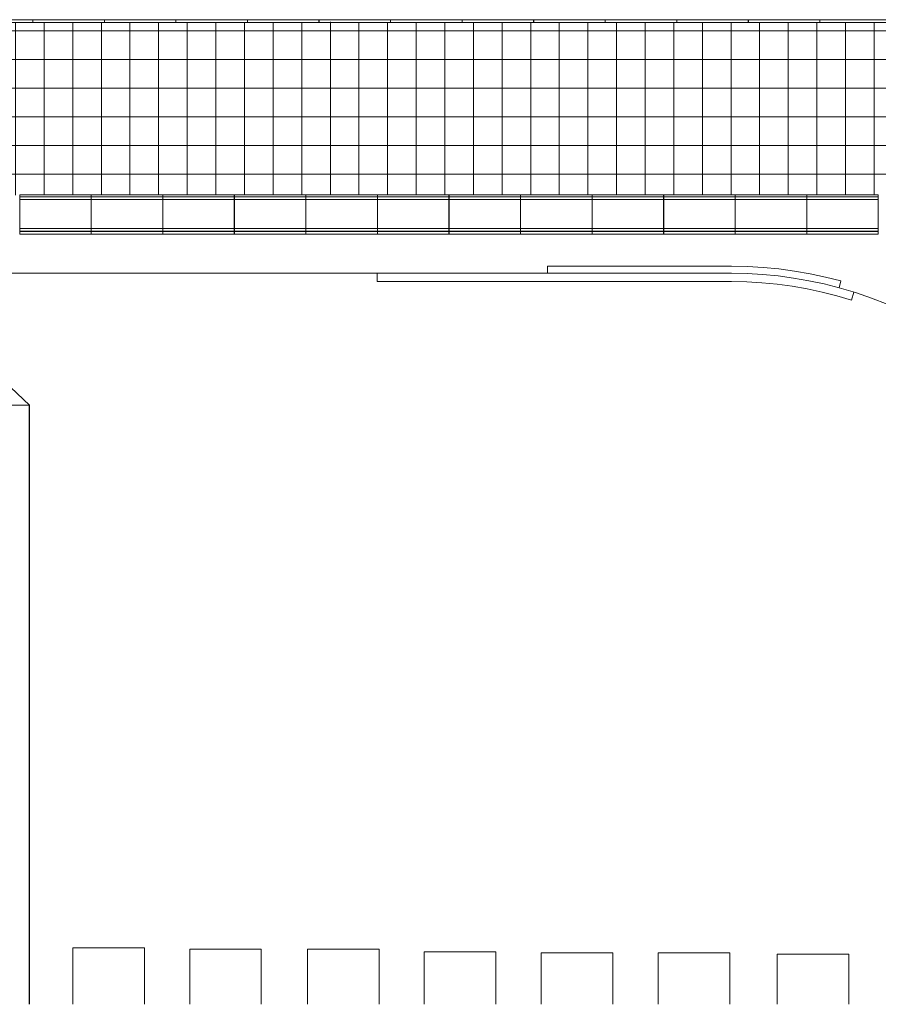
# Model space of a CAD drawing. Header units: millimetres. Extents: x -113904 to 3141, y -34200 to 59129.
# Tile 33 of 72: x -29915 to -11915, y -34200 to -13564. Entities that reach past the tile are written whole.
import ezdxf

# ---------------------------------------------------------------- set-up
doc = ezdxf.new("R2010")
doc.units = ezdxf.units.MM
doc.layers.add('0-1', color=7, linetype='Continuous', lineweight=5)
for name, color, linetype, lineweight, true_color in [('Structural Foundations-1', 7, 'Continuous', 9, 0xaaaaaa), ('Surface Pattern-2', 7, 'Continuous', 9, 0xb5b5b5), ('Walls-1', 7, 'Continuous', 9, 0xaaaaaa)]:
    doc.layers.add(name, color=color, linetype=linetype, lineweight=lineweight, true_color=true_color)

# ---------------------------------------------------------------- blocks, each defined once
blk = doc.blocks.new('ol_ olevad lillekastid 2 - ol_ olevad lillekastid 2-2086001-SKEEM 2_ Korrus_Kunstikonkurss pildid')
at = {"layer": 'Walls-1'}
for p, q in [((-30922, -20496), (-31147, -20496)), ((-31147, -20496), (-31147, -23545)), ((-29710, -21645), (-30922, -20496)), ((-31143, -21645), (-29713, -21645)), ((-31143, -21645), (-31143, -34200)), ((-29713, -21645), (-29713, -34200)), ((-29710, -34200), (-29710, -21645))]:
    blk.add_line(p, q, dxfattribs=at)
blk = doc.blocks.new('ol_ olev lillekast 3 - ol_ olev lillekast-2088924-SKEEM 2_ Korrus_Kunstikonkurss pildid')
at = {"layer": 'Walls-1'}
blk.add_line((-43775, -18879), (-18850, -18879), dxfattribs=at)
blk.add_arc((-14990, -27379), 8500, 0, 74.6341, dxfattribs=at)
blk = doc.blocks.new('ol_ olev lillekastid 5 - ol_ olev lillekastid-2089501-SKEEM 2_ Korrus_Kunstikonkurss pildid')
at = {"layer": 'Walls-1'}
for p, q in [((-27299, -33020), (-28799, -33020)), ((-28799, -33020), (-28799, -34200)), ((-27299, -34200), (-27299, -33020)), ((-24851, -33047), (-26351, -33047)), ((-26351, -33047), (-26351, -34200)), ((-24851, -34200), (-24851, -33047)), ((-22379, -33047), (-23879, -33047)), ((-23879, -33047), (-23879, -34200)), ((-22379, -34200), (-22379, -33047)), ((-19933, -33100), (-21433, -33100)), ((-21433, -33100), (-21433, -34200)), ((-19933, -34200), (-19933, -33100)), ((-17480, -33122), (-18980, -33122)), ((-18980, -33122), (-18980, -34200)), ((-17480, -34200), (-17480, -33122)), ((-15029, -33122), (-16529, -33122)), ((-16529, -33122), (-16529, -34200)), ((-15029, -34200), (-15029, -33122)), ((-12532, -33149), (-14032, -33149)), ((-14032, -33149), (-14032, -34200)), ((-12532, -34200), (-12532, -33149)), ((-11453, -33166), (-11598, -34200)), ((-9968, -33375), (-11453, -33166)), ((-10084, -34200), (-9968, -33375))]:
    blk.add_line(p, q, dxfattribs=at)
blk = doc.blocks.new('22001 - AR_RaRa_MA_Pilv_rvt-1-SKEEM 2_ Korrus_Kunstikonkurss pildid')
at = {"layer": 'Walls-1'}
for name in ['ol_ olev lillekast 3 - ol_ olev lillekast-2088924-SKEEM 2_ Korrus_Kunstikonkurss pildid', 'ol_ olevad lillekastid 2 - ol_ olevad lillekastid 2-2086001-SKEEM 2_ Korrus_Kunstikonkurss pildid', 'ol_ olev lillekastid 5 - ol_ olev lillekastid-2089501-SKEEM 2_ Korrus_Kunstikonkurss pildid']:
    blk.add_blockref(name, (0, 0), dxfattribs=at)
blk = doc.blocks.new('22001_TP_EK_Cloud_rvt-1-SKEEM 2_ Korrus_Kunstikonkurss pildid')
at = {"layer": 'Structural Foundations-1'}
for p, q in [((-22420, -18879), (-22420, -19054)), ((-22420, -19054), (-14992, -19054)), ((-14992, -19054), (-14671, -19060)), ((-14671, -19060), (-14353, -19079)), ((-14353, -19079), (-14035, -19109)), ((-14035, -19109), (-13719, -19152)), ((-13719, -19152), (-13405, -19207)), ((-13405, -19207), (-13093, -19273)), ((-13093, -19273), (-12784, -19352)), ((-12784, -19352), (-12475, -19443)), ((-12475, -19443), (-12425, -19275))]:
    blk.add_line(p, q, dxfattribs=at)
at = {"layer": 'Walls-1'}
for p, q in [((-18850, -18729), (-17390, -18729)), ((-18850, -18729), (-18850, -18879)), ((-17390, -18729), (-16150, -18729)), ((-16150, -18729), (-14989, -18729)), ((-14989, -18729), (-14659, -18736)), ((-14659, -18736), (-14328, -18755)), ((-14328, -18755), (-13998, -18786)), ((-17390, -18879), (-18850, -18879)), ((-16150, -18879), (-17390, -18879)), ((-14990, -18879), (-16150, -18879)), ((-14665, -18886), (-14990, -18879)), ((-14339, -18904), (-14665, -18886)), ((-14015, -18935), (-14339, -18904)), ((-13693, -18979), (-14015, -18935)), ((-13998, -18786), (-13670, -18831)), ((-13372, -19035), (-13693, -18979)), ((-13670, -18831), (-13343, -18887)), ((-13343, -18887), (-13019, -18957)), ((-13019, -18957), (-12701, -19038)), ((-13053, -19103), (-13372, -19035)), ((-12738, -19183), (-13053, -19103)), ((-12701, -19038), (-12738, -19183))]:
    blk.add_line(p, q, dxfattribs=at)
blk = doc.blocks.new('Parapeti müts 27 - PR-03_6-10946505-SKEEM 2_ Korrus_Kunstikonkurss pildid')
at = {"layer": 'Walls-1'}
for p, q in [((-29914, -17236), (-28415, -17236)), ((-29914, -17236), (-29914, -17276)), ((-28415, -17275), (-29914, -17275)), ((-29914, -17275), (-29914, -17320)), ((-29914, -17320), (-29914, -17330)), ((-28415, -17329), (-29914, -17329)), ((-29914, -17329), (-29914, -17368)), ((-28415, -17276), (-28415, -17236)), ((-28415, -17320), (-28415, -17275)), ((-28415, -17330), (-28415, -17320)), ((-28415, -17368), (-28415, -17329)), ((-28414, -17236), (-26915, -17236)), ((-28414, -17236), (-28414, -17276)), ((-26915, -17275), (-28414, -17275)), ((-28414, -17275), (-28414, -17320)), ((-28414, -17320), (-28414, -17330)), ((-26915, -17329), (-28414, -17329)), ((-28414, -17329), (-28414, -17368)), ((-26915, -17276), (-26915, -17236)), ((-26915, -17320), (-26915, -17275)), ((-26915, -17330), (-26915, -17320)), ((-26915, -17368), (-26915, -17329)), ((-26914, -17236), (-25415, -17236)), ((-26914, -17236), (-26914, -17276)), ((-25415, -17275), (-26914, -17275)), ((-26914, -17275), (-26914, -17320)), ((-26914, -17320), (-26914, -17330)), ((-25415, -17329), (-26914, -17329)), ((-26914, -17329), (-26914, -17368)), ((-25415, -17276), (-25415, -17236)), ((-25415, -17320), (-25415, -17275)), ((-25415, -17330), (-25415, -17320)), ((-25415, -17368), (-25415, -17329)), ((-25414, -17236), (-23915, -17236)), ((-25414, -17236), (-25414, -17276)), ((-23915, -17275), (-25414, -17275)), ((-25414, -17275), (-25414, -17320)), ((-25414, -17320), (-25414, -17330)), ((-23915, -17329), (-25414, -17329)), ((-25414, -17329), (-25414, -17368)), ((-23915, -17276), (-23915, -17236)), ((-23915, -17320), (-23915, -17275)), ((-23915, -17330), (-23915, -17320)), ((-23915, -17368), (-23915, -17329)), ((-23914, -17236), (-22415, -17236)), ((-23914, -17236), (-23914, -17276)), ((-22415, -17275), (-23914, -17275)), ((-23914, -17275), (-23914, -17320)), ((-23914, -17320), (-23914, -17330)), ((-22415, -17329), (-23914, -17329)), ((-23914, -17329), (-23914, -17368)), ((-22415, -17276), (-22415, -17236)), ((-22415, -17320), (-22415, -17275)), ((-22415, -17330), (-22415, -17320)), ((-22415, -17368), (-22415, -17329)), ((-22414, -17236), (-20915, -17236)), ((-22414, -17236), (-22414, -17276)), ((-20915, -17275), (-22414, -17275)), ((-22414, -17275), (-22414, -17320)), ((-22414, -17320), (-22414, -17330)), ((-20915, -17329), (-22414, -17329)), ((-22414, -17329), (-22414, -17368)), ((-20915, -17276), (-20915, -17236)), ((-20915, -17320), (-20915, -17275)), ((-20915, -17330), (-20915, -17320)), ((-20915, -17368), (-20915, -17329)), ((-20914, -17236), (-19415, -17236)), ((-20914, -17236), (-20914, -17276)), ((-19415, -17275), (-20914, -17275)), ((-20914, -17275), (-20914, -17320)), ((-20914, -17320), (-20914, -17330)), ((-19415, -17329), (-20914, -17329)), ((-20914, -17329), (-20914, -17368)), ((-19415, -17276), (-19415, -17236)), ((-19415, -17320), (-19415, -17275)), ((-19415, -17330), (-19415, -17320)), ((-19415, -17368), (-19415, -17329)), ((-19414, -17236), (-17915, -17236)), ((-19414, -17236), (-19414, -17276)), ((-17915, -17275), (-19414, -17275)), ((-19414, -17275), (-19414, -17320)), ((-19414, -17320), (-19414, -17330)), ((-17915, -17329), (-19414, -17329)), ((-19414, -17329), (-19414, -17368)), ((-17915, -17276), (-17915, -17236)), ((-17915, -17320), (-17915, -17275)), ((-17915, -17330), (-17915, -17320)), ((-17915, -17368), (-17915, -17329)), ((-17914, -17236), (-16415, -17236)), ((-17914, -17236), (-17914, -17276)), ((-16415, -17275), (-17914, -17275)), ((-17914, -17275), (-17914, -17320)), ((-17914, -17320), (-17914, -17330)), ((-16415, -17329), (-17914, -17329)), ((-17914, -17329), (-17914, -17368)), ((-16415, -17276), (-16415, -17236)), ((-16415, -17320), (-16415, -17275)), ((-16415, -17330), (-16415, -17320)), ((-16415, -17368), (-16415, -17329)), ((-16414, -17236), (-14915, -17236)), ((-16414, -17236), (-16414, -17276)), ((-14915, -17275), (-16414, -17275)), ((-16414, -17275), (-16414, -17320)), ((-16414, -17320), (-16414, -17330)), ((-14915, -17329), (-16414, -17329)), ((-16414, -17329), (-16414, -17368)), ((-14915, -17276), (-14915, -17236)), ((-14915, -17320), (-14915, -17275)), ((-14915, -17330), (-14915, -17320)), ((-14915, -17368), (-14915, -17329)), ((-14914, -17236), (-13415, -17236)), ((-14914, -17236), (-14914, -17276)), ((-13415, -17275), (-14914, -17275)), ((-14914, -17275), (-14914, -17320)), ((-14914, -17320), (-14914, -17330)), ((-13415, -17329), (-14914, -17329)), ((-14914, -17329), (-14914, -17368)), ((-13415, -17276), (-13415, -17236)), ((-13415, -17320), (-13415, -17275)), ((-13415, -17330), (-13415, -17320)), ((-13415, -17368), (-13415, -17329)), ((-13414, -17236), (-11915, -17236)), ((-13414, -17236), (-13414, -17276)), ((-11915, -17275), (-13414, -17275)), ((-13414, -17275), (-13414, -17320)), ((-13414, -17320), (-13414, -17330)), ((-11915, -17329), (-13414, -17329)), ((-13414, -17329), (-13414, -17368)), ((-11915, -17276), (-11915, -17236)), ((-11915, -17320), (-11915, -17275)), ((-11915, -17330), (-11915, -17320)), ((-11915, -17368), (-11915, -17329)), ((-29914, -17368), (-29914, -17898)), ((-28415, -17898), (-28415, -17368)), ((-28414, -17368), (-28414, -17898)), ((-26915, -17898), (-26915, -17368)), ((-26914, -17368), (-26914, -17898)), ((-25415, -17898), (-25415, -17368)), ((-25414, -17368), (-25414, -17898)), ((-23915, -17898), (-23915, -17368)), ((-23914, -17368), (-23914, -17898)), ((-22415, -17898), (-22415, -17368)), ((-22414, -17368), (-22414, -17898)), ((-20915, -17898), (-20915, -17368)), ((-20914, -17368), (-20914, -17898)), ((-19415, -17898), (-19415, -17368)), ((-19414, -17368), (-19414, -17898)), ((-17915, -17898), (-17915, -17368)), ((-17914, -17368), (-17914, -17898)), ((-16415, -17898), (-16415, -17368)), ((-16414, -17368), (-16414, -17898)), ((-14915, -17898), (-14915, -17368)), ((-14914, -17368), (-14914, -17898)), ((-13415, -17898), (-13415, -17368)), ((-13414, -17368), (-13414, -17898)), ((-11915, -17898), (-11915, -17368)), ((-29914, -17898), (-29914, -17939)), ((-29914, -17939), (-29914, -17940)), ((-29914, -17940), (-28415, -17940)), ((-29914, -17940), (-29914, -17950)), ((-29914, -17950), (-29914, -17995)), ((-28415, -17939), (-28415, -17898)), ((-28415, -17940), (-28415, -17939)), ((-28415, -17950), (-28415, -17940)), ((-28415, -17995), (-28415, -17950)), ((-28414, -17898), (-28414, -17939)), ((-28414, -17939), (-28414, -17940)), ((-28414, -17940), (-26915, -17940)), ((-28414, -17940), (-28414, -17950)), ((-28414, -17950), (-28414, -17995)), ((-26915, -17939), (-26915, -17898)), ((-26915, -17940), (-26915, -17939)), ((-26915, -17950), (-26915, -17940)), ((-26915, -17995), (-26915, -17950)), ((-26914, -17898), (-26914, -17939)), ((-26914, -17939), (-26914, -17940)), ((-26914, -17940), (-25415, -17940)), ((-26914, -17940), (-26914, -17950)), ((-26914, -17950), (-26914, -17995)), ((-25415, -17939), (-25415, -17898)), ((-25415, -17940), (-25415, -17939)), ((-25415, -17950), (-25415, -17940)), ((-25415, -17995), (-25415, -17950)), ((-25414, -17898), (-25414, -17939)), ((-25414, -17939), (-25414, -17940)), ((-25414, -17940), (-23915, -17940)), ((-25414, -17940), (-25414, -17950)), ((-25414, -17950), (-25414, -17995)), ((-23915, -17939), (-23915, -17898)), ((-23915, -17940), (-23915, -17939)), ((-23915, -17950), (-23915, -17940)), ((-23915, -17995), (-23915, -17950)), ((-23914, -17898), (-23914, -17939)), ((-23914, -17939), (-23914, -17940)), ((-23914, -17940), (-22415, -17940)), ((-23914, -17940), (-23914, -17950)), ((-23914, -17950), (-23914, -17995)), ((-22415, -17939), (-22415, -17898)), ((-22415, -17940), (-22415, -17939)), ((-22415, -17950), (-22415, -17940)), ((-22415, -17995), (-22415, -17950)), ((-22414, -17898), (-22414, -17939)), ((-22414, -17939), (-22414, -17940)), ((-22414, -17940), (-20915, -17940)), ((-22414, -17940), (-22414, -17950)), ((-22414, -17950), (-22414, -17995)), ((-20915, -17939), (-20915, -17898)), ((-20915, -17940), (-20915, -17939)), ((-20915, -17950), (-20915, -17940)), ((-20915, -17995), (-20915, -17950)), ((-20914, -17898), (-20914, -17939)), ((-20914, -17939), (-20914, -17940)), ((-20914, -17940), (-19415, -17940)), ((-20914, -17940), (-20914, -17950)), ((-20914, -17950), (-20914, -17995)), ((-19415, -17939), (-19415, -17898)), ((-19415, -17940), (-19415, -17939)), ((-19415, -17950), (-19415, -17940)), ((-19415, -17995), (-19415, -17950)), ((-19414, -17898), (-19414, -17939)), ((-19414, -17939), (-19414, -17940)), ((-19414, -17940), (-17915, -17940)), ((-19414, -17940), (-19414, -17950)), ((-19414, -17950), (-19414, -17995)), ((-17915, -17939), (-17915, -17898)), ((-17915, -17940), (-17915, -17939)), ((-17915, -17950), (-17915, -17940)), ((-17915, -17995), (-17915, -17950)), ((-17914, -17898), (-17914, -17939)), ((-17914, -17939), (-17914, -17940)), ((-17914, -17940), (-16415, -17940)), ((-17914, -17940), (-17914, -17950)), ((-17914, -17950), (-17914, -17995)), ((-16415, -17939), (-16415, -17898)), ((-16415, -17940), (-16415, -17939)), ((-16415, -17950), (-16415, -17940)), ((-16415, -17995), (-16415, -17950)), ((-16414, -17898), (-16414, -17939)), ((-16414, -17939), (-16414, -17940)), ((-16414, -17940), (-14915, -17940)), ((-16414, -17940), (-16414, -17950)), ((-16414, -17950), (-16414, -17995)), ((-14915, -17939), (-14915, -17898)), ((-14915, -17940), (-14915, -17939)), ((-14915, -17950), (-14915, -17940)), ((-14915, -17995), (-14915, -17950)), ((-14914, -17898), (-14914, -17939)), ((-14914, -17939), (-14914, -17940)), ((-14914, -17940), (-13415, -17940)), ((-14914, -17940), (-14914, -17950)), ((-14914, -17950), (-14914, -17995)), ((-13415, -17939), (-13415, -17898)), ((-13415, -17940), (-13415, -17939)), ((-13415, -17950), (-13415, -17940)), ((-13415, -17995), (-13415, -17950)), ((-13414, -17898), (-13414, -17939)), ((-13414, -17939), (-13414, -17940)), ((-13414, -17940), (-11915, -17940)), ((-13414, -17940), (-13414, -17950)), ((-13414, -17950), (-13414, -17995)), ((-11915, -17939), (-11915, -17898)), ((-11915, -17940), (-11915, -17939)), ((-11915, -17950), (-11915, -17940)), ((-11915, -17995), (-11915, -17950)), ((-29914, -17995), (-29914, -17996)), ((-29914, -17996), (-28415, -17996)), ((-29914, -18002), (-28415, -18002)), ((-29914, -18002), (-29914, -18056)), ((-29914, -18056), (-28415, -18056)), ((-28415, -17996), (-28415, -17995)), ((-28415, -18056), (-28415, -18002)), ((-28414, -17995), (-28414, -17996)), ((-28414, -17996), (-26915, -17996)), ((-28414, -18002), (-26915, -18002)), ((-28414, -18002), (-28414, -18056)), ((-28414, -18056), (-26915, -18056)), ((-26915, -17996), (-26915, -17995)), ((-26915, -18056), (-26915, -18002)), ((-26914, -17995), (-26914, -17996)), ((-26914, -17996), (-25415, -17996)), ((-26914, -18002), (-25415, -18002)), ((-26914, -18002), (-26914, -18056)), ((-26914, -18056), (-25415, -18056)), ((-25415, -17996), (-25415, -17995)), ((-25415, -18056), (-25415, -18002)), ((-25414, -17995), (-25414, -17996)), ((-25414, -17996), (-23915, -17996)), ((-25414, -18002), (-23915, -18002)), ((-25414, -18002), (-25414, -18056)), ((-25414, -18056), (-23915, -18056)), ((-23915, -17996), (-23915, -17995)), ((-23915, -18056), (-23915, -18002)), ((-23914, -17995), (-23914, -17996)), ((-23914, -17996), (-22415, -17996)), ((-23914, -18002), (-22415, -18002)), ((-23914, -18002), (-23914, -18056)), ((-23914, -18056), (-22415, -18056)), ((-22415, -17996), (-22415, -17995)), ((-22415, -18056), (-22415, -18002)), ((-22414, -17995), (-22414, -17996)), ((-22414, -17996), (-20915, -17996)), ((-22414, -18002), (-20915, -18002)), ((-22414, -18002), (-22414, -18056)), ((-22414, -18056), (-20915, -18056)), ((-20915, -17996), (-20915, -17995)), ((-20915, -18056), (-20915, -18002)), ((-20914, -17995), (-20914, -17996)), ((-20914, -17996), (-19415, -17996)), ((-20914, -18002), (-19415, -18002)), ((-20914, -18002), (-20914, -18056)), ((-20914, -18056), (-19415, -18056)), ((-19415, -17996), (-19415, -17995)), ((-19415, -18056), (-19415, -18002)), ((-19414, -17995), (-19414, -17996)), ((-19414, -17996), (-17915, -17996)), ((-19414, -18002), (-17915, -18002)), ((-19414, -18002), (-19414, -18056)), ((-19414, -18056), (-17915, -18056)), ((-17915, -17996), (-17915, -17995)), ((-17915, -18056), (-17915, -18002)), ((-17914, -17995), (-17914, -17996)), ((-17914, -17996), (-16415, -17996)), ((-17914, -18002), (-16415, -18002)), ((-17914, -18002), (-17914, -18056)), ((-17914, -18056), (-16415, -18056)), ((-16415, -17996), (-16415, -17995)), ((-16415, -18056), (-16415, -18002)), ((-16414, -17995), (-16414, -17996)), ((-16414, -17996), (-14915, -17996)), ((-16414, -18002), (-14915, -18002)), ((-16414, -18002), (-16414, -18056)), ((-16414, -18056), (-14915, -18056)), ((-14915, -17996), (-14915, -17995)), ((-14915, -18056), (-14915, -18002)), ((-14914, -17995), (-14914, -17996)), ((-14914, -17996), (-13415, -17996)), ((-14914, -18002), (-13415, -18002)), ((-14914, -18002), (-14914, -18056)), ((-14914, -18056), (-13415, -18056)), ((-13415, -17996), (-13415, -17995)), ((-13415, -18056), (-13415, -18002)), ((-13414, -17995), (-13414, -17996)), ((-13414, -17996), (-11915, -17996)), ((-13414, -18002), (-11915, -18002)), ((-13414, -18002), (-13414, -18056)), ((-13414, -18056), (-11915, -18056)), ((-11915, -17996), (-11915, -17995)), ((-11915, -18056), (-11915, -18002))]:
    blk.add_line(p, q, dxfattribs=at)
blk = doc.blocks.new('Parapeti müts 29 - PR-03_8-10946943-SKEEM 2_ Korrus_Kunstikonkurss pildid')
at = {"layer": 'Walls-1'}
for p, q in [((-30610, -13568), (-29640, -13568)), ((-30610, -13620), (-29640, -13620)), ((-29640, -13620), (-29640, -13568)), ((-29639, -13568), (-29639, -13620)), ((-29639, -13568), (-28140, -13568)), ((-29639, -13620), (-28140, -13620)), ((-28140, -13620), (-28140, -13568)), ((-28139, -13568), (-28139, -13620)), ((-28139, -13568), (-26640, -13568)), ((-28139, -13620), (-26640, -13620)), ((-26640, -13620), (-26640, -13568)), ((-26639, -13568), (-26639, -13620)), ((-26639, -13568), (-25140, -13568)), ((-26639, -13620), (-25140, -13620)), ((-25140, -13620), (-25140, -13568)), ((-25139, -13568), (-25139, -13620)), ((-25139, -13568), (-23640, -13568)), ((-25139, -13620), (-23640, -13620)), ((-23640, -13620), (-23640, -13568)), ((-23639, -13568), (-23639, -13620)), ((-23639, -13568), (-22140, -13568)), ((-23639, -13620), (-22140, -13620)), ((-22140, -13620), (-22140, -13568)), ((-22139, -13568), (-22139, -13620)), ((-22139, -13568), (-20640, -13568)), ((-22139, -13620), (-20640, -13620)), ((-20640, -13620), (-20640, -13568)), ((-20639, -13568), (-20639, -13620)), ((-20639, -13568), (-19140, -13568)), ((-20639, -13620), (-19140, -13620)), ((-19140, -13620), (-19140, -13568)), ((-19139, -13568), (-19139, -13620)), ((-19139, -13568), (-17640, -13568)), ((-19139, -13620), (-17640, -13620)), ((-17640, -13620), (-17640, -13568)), ((-17639, -13568), (-17639, -13620)), ((-17639, -13568), (-16140, -13568)), ((-17639, -13620), (-16140, -13620)), ((-16140, -13620), (-16140, -13568)), ((-16139, -13568), (-16139, -13620)), ((-16139, -13568), (-14640, -13568)), ((-16139, -13620), (-14640, -13620)), ((-14640, -13620), (-14640, -13568)), ((-14639, -13568), (-14639, -13620)), ((-14639, -13568), (-13140, -13568)), ((-14639, -13620), (-13140, -13620)), ((-13140, -13620), (-13140, -13568)), ((-13139, -13568), (-13139, -13620)), ((-13139, -13568), (-11640, -13568)), ((-13139, -13620), (-11640, -13620))]:
    blk.add_line(p, q, dxfattribs=at)

msp = doc.modelspace()

# ---------------------------------------------------------------- hatches: boundary and pattern name
at = {"layer": 'Surface Pattern-2'}
h = msp.add_hatch(dxfattribs=at)
h.set_pattern_fill('FP_3', color=256, style=0, pattern_type=2)
h.set_pattern_definition([(0, (-2.5, 0), (0, 600), []), (90, (-2.5, 0), (-600, 4e-14), [])])
h.paths.add_polyline_path([(-54090, 26796), (-54090, 27996), (-52890, 27996), (-52890, 26796), (-54021, 26796)])
h.paths.add_polyline_path([(-51482, -27747), (-50796, -26840), (-50796, -26831), (-49899, -25638), (-49898, -25629), (-49000, -24437), (-49001, -24429), (-48102, -23236), (-48102, -23228), (-47204, -22035), (-47203, -22025), (-46305, -20834), (-46305, -20824), (-45407, -19632), (-45407, -19623), (-44509, -18431), (-44509, -18423), (-43622, -17236), (-41915, -17241), (-41914, -17236), (-40415, -17241), (-40414, -17236), (-38915, -17241), (-38914, -17236), (-37415, -17241), (-37414, -17236), (-35915, -17241), (-35914, -17236), (-34415, -17241), (-34414, -17236), (-32915, -17241), (-32914, -17236), (-31415, -17241), (-31414, -17236), (-29915, -17241), (-29914, -17236), (-28415, -17241), (-28414, -17236), (-26915, -17241), (-26914, -17236), (-25415, -17241), (-25414, -17236), (-23915, -17241), (-23914, -17236), (-22415, -17241), (-22414, -17236), (-20915, -17241), (-20914, -17236), (-19415, -17241), (-19414, -17236), (-17915, -17241), (-17914, -17236), (-16415, -17241), (-16414, -17236), (-14915, -17241), (-14914, -17236), (-13415, -17241), (-13414, -17236), (-11915, -17241), (-11914, -17236), (-10680, -17235), (-10680, -13620), (-11294, -13620), (-11294, -13823), (-11277, -13827), (-11294, -13840), (-11294, -14073), (-11277, -14077), (-11294, -14090), (-11294, -14323), (-11277, -14327), (-11294, -14340), (-11294, -14573), (-11277, -14577), (-11294, -14590), (-11294, -14823), (-11277, -14827), (-11294, -14840), (-11288, -15075), (-11285, -15084), (-11294, -15090), (-11294, -15347), (-11286, -15358), (-11314, -15380), (-11309, -15340), (-11319, -13620), (-11639, -13616), (-11640, -13620), (-13139, -13616), (-13140, -13620), (-14639, -13616), (-14640, -13620), (-16139, -13616), (-16140, -13620), (-17639, -13616), (-17640, -13620), (-19139, -13616), (-19140, -13620), (-20639, -13616), (-20640, -13620), (-22139, -13616), (-22140, -13620), (-23639, -13610), (-23640, -13620), (-25139, -13616), (-25140, -13620), (-26639, -13616), (-26640, -13620), (-28139, -13616), (-28140, -13620), (-29639, -13616), (-29640, -13620), (-30610, -13620), (-30610, -13780), (-30655, -13787), (-30657, -13797), (-31437, -13787), (-31437, -13525), (-31873, -13746), (-32329, -13927), (-32801, -14064), (-33283, -14156), (-33772, -14202), (-34263, -14202), (-34751, -14157), (-35234, -14065), (-35705, -13929), (-36163, -13749), (-36541, -13560), (-36600, -13528), (-36602, -13797), (-37382, -13787), (-37380, -13017), (-37370, -13017), (-37380, -12962), (-38850, -12962), (-38850, -12034), (-43469, -12032), (-43469, -10421), (-43420, -10421), (-43416, -5239), (-43380, -5233), (-43370, 54783), (-42560, 54783), (-42560, 59120), (-48580, 59120), (-48583, 54006), (-49890, 54006), (-49890, 53771), (-50700, 53771), (-50700, 54006), (-57410, 54006), (-64183, 45017), (-58034, 40383), (-64987, 31155), (-54090, 30935), (-54090, 30354), (-65052, 31069), (-65381, 30633), (-54090, 26796), (-54090, 26542), (-65395, 30615), (-66729, 28844), (-70971, 32040), (-71027, 31974), (-71039, 31996), (-71023, 31996), (-70983, 32049), (-71225, 32232), (-72376, 30705), (-72410, 30730), (-72415, 30709), (-48686, 12815), (-48580, 12815), (-48573, 9841), (-47980, 9841), (-47980, 8641), (-48580, 8641), (-48573, -2044), (-47980, -2044), (-47980, -3244), (-48580, -3244), (-48573, -8604), (-47980, -8604), (-47980, -9804), (-48580, -9804), (-48580, -17627), (-48633, -17627), (-54508, -25484), (-51483, -27746)])
h.paths.add_polyline_path([(-51150, -27208), (-51185, -27175), (-52498, -26187), (-52476, -26181), (-52476, -26191), (-52348, -26287), (-52334, -26277), (-52333, -26298), (-52147, -26437), (-52134, -26426), (-52133, -26447), (-51947, -26587), (-51934, -26576), (-51933, -26597), (-51747, -26736), (-51733, -26726), (-51733, -26747), (-51547, -26886), (-51533, -26875), (-51533, -26897), (-51347, -27036), (-51333, -27025), (-51332, -27046), (-51156, -27165), (-51151, -27172), (-51150, -27191)])
h.paths.add_polyline_path([(-52588, -26132), (-52622, -26100), (-54060, -25019), (-54038, -25013), (-54037, -25023), (-53947, -25091), (-53934, -25080), (-53933, -25101), (-53747, -25240), (-53734, -25230), (-53733, -25251), (-53547, -25390), (-53533, -25380), (-53533, -25401), (-53347, -25540), (-53333, -25529), (-53333, -25550), (-53147, -25690), (-53133, -25679), (-53132, -25700), (-52946, -25839), (-52933, -25829), (-52932, -25850), (-52746, -25989), (-52733, -25978), (-52732, -26000), (-52593, -26090), (-52588, -26097), (-52588, -26115)])
h.paths.add_polyline_path([(-11314, -17140), (-11309, -17100), (-11309, -15443), (-11286, -15458), (-11294, -15464), (-11294, -15627), (-11277, -15631), (-11294, -15644), (-11294, -15877), (-11277, -15881), (-11294, -15894), (-11294, -16127), (-11277, -16131), (-11294, -16144), (-11294, -16377), (-11277, -16381), (-11294, -16394), (-11294, -16627), (-11277, -16631), (-11294, -16644), (-11294, -16877), (-11277, -16881), (-11294, -16894), (-11294, -17107), (-11286, -17118), (-11300, -17129)])
h.paths.add_polyline_path([(-37380, -12028), (-37380, -11975), (-37410, -11975), (-37410, -12028)])
h.paths.add_polyline_path([(-49363, 18033), (-49363, 18826), (-48583, 18826), (-48583, 18033), (-49163, 18033)])
h.paths.add_polyline_path([(-52890, 20796), (-54090, 20796), (-54090, 21996), (-52890, 21996), (-52890, 20844)])
h.paths.add_polyline_path([(-48583, 24046), (-49363, 24046), (-49363, 24839), (-48583, 24839), (-48583, 24125)])
h.paths.add_polyline_path([(-66877, 29899), (-66136, 30882), (-66132, 30888), (-65951, 31127), (-66899, 31189), (-66980, 31186), (-66973, 31196), (-65916, 31174), (-59089, 40235), (-64643, 44406), (-65265, 43578), (-65032, 43403), (-65007, 43436), (-63409, 42232), (-63434, 42198), (-62836, 41748), (-62810, 41781), (-61213, 40577), (-61238, 40544), (-60427, 39931), (-67010, 31196), (-69944, 33404), (-70518, 32642), (-66955, 29957)])
h.paths.add_polyline_path([(-48583, 30046), (-49363, 30046), (-49363, 30839), (-48583, 30839)])
h.paths.add_polyline_path([(-72116, 30504), (-72132, 30538), (-72122, 30539), (-72061, 30618), (-72072, 30632), (-72051, 30632), (-71911, 30818), (-71922, 30832), (-71894, 30841), (-71761, 31018), (-71771, 31031), (-71750, 31032), (-71610, 31217), (-71621, 31231), (-71600, 31231), (-71460, 31417), (-71470, 31431), (-71449, 31431), (-71309, 31617), (-71320, 31630), (-71299, 31631), (-71159, 31816), (-71169, 31830), (-71148, 31830), (-71065, 31959), (-71058, 31964), (-71027, 31956), (-71055, 31930), (-72107, 30520)])
h.paths.add_polyline_path([(-70530, 32651), (-70509, 32679), (-70519, 32693), (-70498, 32693), (-70358, 32879), (-70369, 32892), (-70348, 32893), (-70208, 33079), (-70218, 33092), (-70197, 33093), (-70057, 33278), (-70068, 33292), (-70047, 33292), (-69954, 33415), (-70199, 33594), (-70772, 32834)])
h.paths.add_polyline_path([(-52890, 32796), (-54090, 32796), (-54090, 33996), (-52890, 33996), (-52890, 32866)])
h.paths.add_polyline_path([(-48583, 36046), (-49363, 36046), (-49363, 36839), (-48583, 36839)])
h.paths.add_polyline_path([(-54090, 38796), (-54090, 39996), (-52890, 39996), (-52890, 38796), (-54021, 38796)])
h.paths.add_polyline_path([(-60394, 39921), (-60427, 39932), (-60364, 39944), (-60392, 39923)])
h.paths.add_polyline_path([(-49315, 42046), (-49363, 42046), (-49363, 42839), (-48583, 42839), (-48583, 42046), (-49190, 42046)])
h.paths.add_polyline_path([(-52990, 44796), (-54090, 44796), (-54090, 45996), (-52890, 45996), (-52890, 44796), (-52970, 44796)])
h.paths.add_polyline_path([(-49316, 48046), (-49363, 48046), (-49360, 48786), (-48583, 48786), (-48583, 48046), (-49315, 48046)])
h.paths.add_polyline_path([(-49930, 53801), (-49930, 54006), (-50660, 54006), (-50660, 53801), (-49974, 53801)])

# ---------------------------------------------------------------- block references
at = {"layer": '0-1'}
for name in ['22001_TP_EK_Cloud_rvt-1-SKEEM 2_ Korrus_Kunstikonkurss pildid', '22001 - AR_RaRa_MA_Pilv_rvt-1-SKEEM 2_ Korrus_Kunstikonkurss pildid']:
    msp.add_blockref(name, (0, 0), dxfattribs=at)
at = {"layer": 'Walls-1'}
for name in ['Parapeti müts 29 - PR-03_8-10946943-SKEEM 2_ Korrus_Kunstikonkurss pildid', 'Parapeti müts 27 - PR-03_6-10946505-SKEEM 2_ Korrus_Kunstikonkurss pildid']:
    msp.add_blockref(name, (0, 0), dxfattribs=at)

doc.saveas('drawing.dxf')
